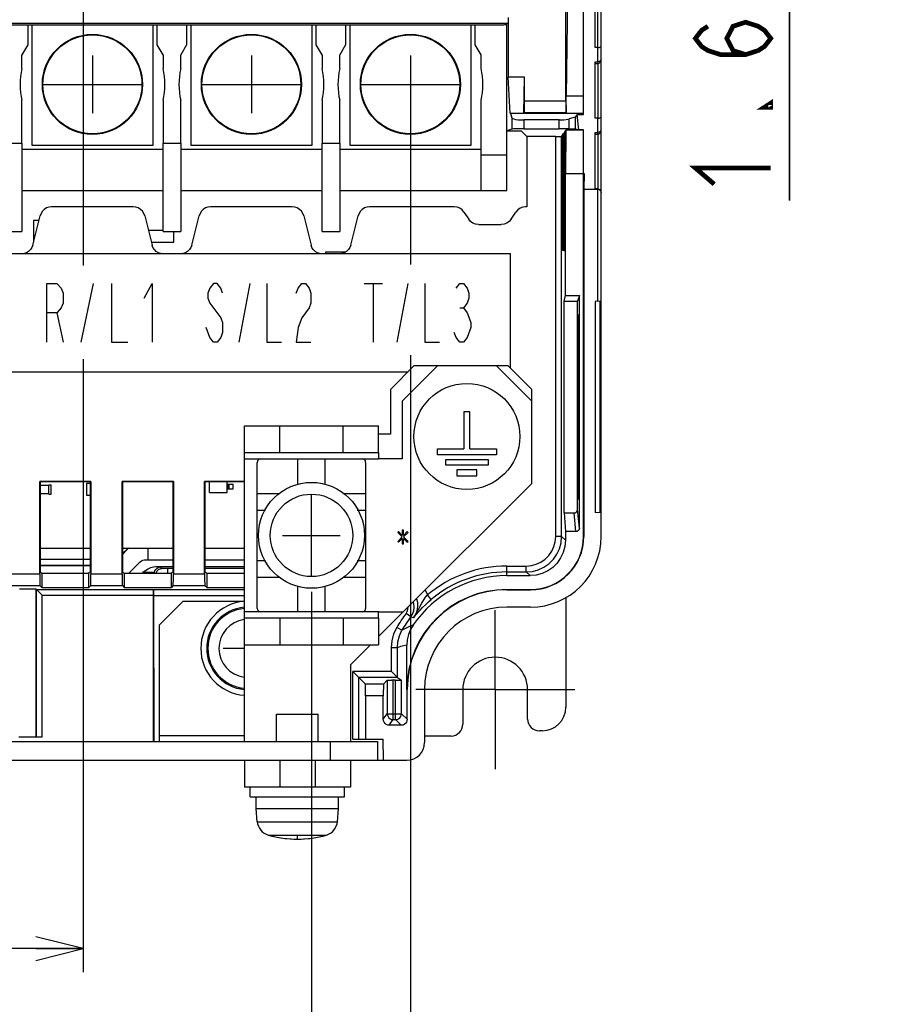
# Model space of a CAD drawing. Extents: x 31 to 410, y 32 to 287.
# Tile 27 of 41: x 288 to 325, y 115 to 157. Entities that reach past the tile are written whole.
import ezdxf

# ---------------------------------------------------------------- set-up
doc = ezdxf.new("R2010")
doc.units = 0
doc.header["$LTSCALE"] = 23.1
doc.linetypes.add('CENTER', pattern=[0.6, 0.375, -0.075, 0.075, -0.075])
doc.layers.get('0').update_dxf_attribs({"linetype": 'CONTINUOUS'})
for name, color, linetype in [('ALL_AXIS', 7, 'CONTINUOUS'), ('ALL_COSM', 7, 'CONTINUOUS'), ('ALL_CURVE', 7, 'CONTINUOUS'), ('ALL_DIM', 7, 'CONTINUOUS'), ('ALL_FEATURES', 7, 'CONTINUOUS')]:
    doc.layers.add(name, color=color, linetype=linetype)
doc.dimstyles.get("Standard").update_dxf_attribs({"dimtxt": 2.5, "dimasz": 2.5, "dimexe": 1.25, "dimexo": 0.625, "dimtad": 1, "dimcen": 2.5, "dimazin": 3, "dimtfac": 1, "dimtmove": 0, "dimatfit": 3})

# ---------------------------------------------------------------- blocks, each defined once
blk = doc.blocks.new('_OPEN')
at = {"color": 0, "linetype": 'BYBLOCK'}
for p, q in [((0, 0), (-1, 0.25)), ((-1, -0.25), (0, 0)), ((-1, 0), (0, 0))]:
    blk.add_line(p, q, dxfattribs=at)
blk = doc.blocks.new('*D21')
at = {"layer": 'ALL_DIM', "color": 2, "linetype": 'CONTINUOUS'}
for p, q in [((255.307, 132.65), (255.307, 108.358)), ((300.707, 132.51), (300.707, 108.358)), ((255.307, 109.358), (278.007, 109.358)), ((300.707, 109.358), (278.007, 109.358))]:
    blk.add_line(p, q, dxfattribs=at)
at = {"layer": 'ALL_DIM', "color": 2, "linetype": 'CONTINUOUS', "xscale": 2, "yscale": 2, "zscale": 2, "rotation": 180}
blk.add_blockref('_OPEN', (255.307, 109.358), dxfattribs=at)
at = {"layer": 'ALL_DIM', "color": 2, "linetype": 'CONTINUOUS', "xscale": 2, "yscale": 2, "zscale": 2}
blk.add_blockref('_OPEN', (300.707, 109.358), dxfattribs=at)
blk = doc.blocks.new('_DOT')
at = {"color": 0, "linetype": 'BYBLOCK'}
blk.add_line((-0.25, 0), (-1, 0), dxfattribs=at)
at = {"color": 0, "linetype": 'BYBLOCK', "const_width": 0.25}
blk.add_lwpolyline([(-0.125, 0, 1), (0.125, 0, 1)], format="xyb", close=True, dxfattribs=at)
blk = doc.blocks.new('*D24')
at = {"layer": 'ALL_DIM', "color": 2, "linetype": 'CONTINUOUS'}
for p, q in [((310.507, 160.658), (322.007, 160.658)), ((321.007, 160.658), (321.007, 160.908)), ((321.007, 160.908), (321.007, 160.258)), ((321.007, 149.131), (321.007, 160.258)), ((293.263, 159.858), (322.007, 159.858)), ((321.007, 159.858), (321.007, 149.131))]:
    blk.add_line(p, q, dxfattribs=at)
at = {"layer": 'ALL_DIM', "color": 2, "linetype": 'CONTINUOUS', "xscale": 2, "yscale": 2, "zscale": 2}
for name, p, rotation in [('_DOT', (321.007, 160.658), 270), ('_OPEN', (321.007, 159.858), 90)]:
    blk.add_blockref(name, p, dxfattribs=dict(at, rotation=rotation))
blk = doc.blocks.new('*D30')
at = {"layer": 'ALL_DIM', "color": 2, "linetype": 'CONTINUOUS'}
for p, q in [((291.007, 158.473), (291.007, 146.364)), ((263.007, 157.969), (263.007, 146.228)), ((263.007, 142.759), (263.007, 116.358)), ((291.007, 142.391), (291.007, 116.358)), ((263.007, 117.358), (277.007, 117.358)), ((291.007, 117.358), (277.007, 117.358))]:
    blk.add_line(p, q, dxfattribs=at)
at = {"layer": 'ALL_DIM', "color": 2, "linetype": 'CONTINUOUS', "xscale": 2, "yscale": 2, "zscale": 2, "rotation": 180}
blk.add_blockref('_OPEN', (263.007, 117.358), dxfattribs=at)
at = {"layer": 'ALL_DIM', "color": 2, "linetype": 'CONTINUOUS', "xscale": 2, "yscale": 2, "zscale": 2}
blk.add_blockref('_OPEN', (291.007, 117.358), dxfattribs=at)
blk = doc.blocks.new('*D40')
at = {"layer": 'ALL_DIM', "color": 2, "linetype": 'CONTINUOUS'}
for p, q in [((329.808, 165.197), (329.808, 108.392)), ((334.408, 161.047), (334.408, 108.392)), ((329.808, 109.392), (319.373, 109.392)), ((319.373, 109.392), (332.108, 109.392)), ((334.658, 109.392), (332.108, 109.392)), ((334.408, 109.392), (334.658, 109.392))]:
    blk.add_line(p, q, dxfattribs=at)
at = {"layer": 'ALL_DIM', "color": 2, "linetype": 'CONTINUOUS', "xscale": 2, "yscale": 2, "zscale": 2}
blk.add_blockref('_OPEN', (329.808, 109.392), dxfattribs=at)
at = {"layer": 'ALL_DIM', "color": 2, "linetype": 'CONTINUOUS', "xscale": 2, "yscale": 2, "zscale": 2, "rotation": 180}
blk.add_blockref('_DOT', (334.408, 109.392), dxfattribs=at)
blk = doc.blocks.new('*D42')
at = {"layer": 'ALL_DIM', "color": 2, "linetype": 'CONTINUOUS'}
for p, q in [((250.907, 153.058), (250.907, 146.391)), ((304.907, 153.058), (304.907, 146.416)), ((250.907, 142.849), (250.907, 100.358)), ((304.907, 142.565), (304.907, 100.358)), ((250.907, 101.358), (277.907, 101.358)), ((304.907, 101.358), (277.907, 101.358))]:
    blk.add_line(p, q, dxfattribs=at)
at = {"layer": 'ALL_DIM', "color": 2, "linetype": 'CONTINUOUS', "xscale": 2, "yscale": 2, "zscale": 2, "rotation": 180}
blk.add_blockref('_OPEN', (250.907, 101.358), dxfattribs=at)
at = {"layer": 'ALL_DIM', "color": 2, "linetype": 'CONTINUOUS', "xscale": 2, "yscale": 2, "zscale": 2}
blk.add_blockref('_OPEN', (304.907, 101.358), dxfattribs=at)

msp = doc.modelspace()

# ---------------------------------------------------------------- linework, layer by layer
at = {"color": 40, "linetype": 'CONTINUOUS'}
for p, q in [((291.407, 155.283), (291.407, 152.833)), ((298.157, 155.283), (298.157, 152.833)), ((304.907, 155.283), (304.907, 152.833)), ((289.305, 154.058), (293.508, 154.058)), ((296.055, 154.058), (300.258, 154.058)), ((302.805, 154.058), (307.008, 154.058))]:
    msp.add_line(p, q, dxfattribs=at)
at = {"color": 7, "linetype": 'CONTINUOUS'}
for p, q in [((289.138, 148.283), (288.907, 148.283)), ((288.907, 148.283), (288.907, 147.358)), ((294.407, 147.858), (293.782, 147.858)), ((294.857, 147.358), (294.857, 147.808)), ((293.907, 147.358), (294.857, 147.358)), ((302.15, 146.933), (301.304, 146.933)), ((301.304, 146.933), (301.304, 146.858)), ((291.331, 137.108), (291.157, 137.108)), ((291.157, 137.108), (291.157, 136.608)), ((291.157, 136.608), (291.331, 136.608))]:
    msp.add_line(p, q, dxfattribs=at)
for centre, radius in [((291.407, 154.058), 2.125), ((298.157, 154.058), 2.125), ((304.907, 154.058), 2.125), ((300.707, 134.908), 2.25)]:
    msp.add_circle(centre, radius, dxfattribs=at)
at = {"color": 9, "linetype": 'CONTINUOUS'}
for centre, radius in [((291.407, 154.058), 2.101), ((298.157, 154.058), 2.101), ((304.907, 154.058), 2.101), ((300.707, 134.908), 1.75)]:
    msp.add_circle(centre, radius, dxfattribs=at)
at = {"layer": 'ALL_AXIS', "color": 7, "linetype": 'CONTINUOUS'}
for p, q in [((288.407, 154.733), (288.407, 155.308)), ((294.407, 155.308), (294.407, 154.733)), ((295.157, 154.733), (295.157, 155.308)), ((301.157, 155.308), (301.157, 154.733)), ((301.907, 154.733), (301.907, 155.308)), ((307.907, 154.733), (307.907, 155.308)), ((288.407, 151.558), (288.407, 153.383)), ((294.407, 153.383), (294.407, 151.558)), ((295.157, 151.558), (295.157, 153.383)), ((301.157, 153.383), (301.157, 151.558)), ((301.907, 151.558), (301.907, 153.383)), ((307.907, 151.058), (307.907, 153.383)), ((297.132, 137.083), (297.382, 137.083)), ((297.132, 136.883), (297.382, 136.883)), ((297.212, 136.883), (297.212, 137.083)), ((297.382, 136.883), (297.382, 137.083)), ((298.407, 135.983), (298.76, 135.983)), ((302.653, 135.983), (303.007, 135.983)), ((289.182, 134.358), (291.331, 134.358)), ((292.682, 134.358), (294.831, 134.358)), ((296.182, 134.358), (297.857, 134.358)), ((298.407, 133.833), (298.76, 133.833)), ((302.653, 133.833), (303.007, 133.833)), ((299.22, 127.308), (300.993, 127.308)), ((299.22, 126.158), (299.22, 127.308)), ((300.993, 126.158), (300.993, 127.308)), ((298.107, 123.808), (298.107, 124.208)), ((302.107, 123.808), (302.107, 124.208)), ((298.107, 123.808), (302.107, 123.808)), ((298.357, 123.308), (298.357, 123.808)), ((301.857, 123.308), (301.857, 123.808)), ((298.357, 123.308), (301.857, 123.308)), ((298.406, 122.748), (298.357, 123.308)), ((301.808, 122.748), (301.857, 123.308))]:
    msp.add_line(p, q, dxfattribs=at)
at = {"layer": 'ALL_AXIS', "color": 9, "linetype": 'CONTINUOUS'}
for p, q in [((297.162, 136.883), (297.162, 137.083)), ((298.406, 122.748), (301.808, 122.748)), ((298.875, 122.179), (301.338, 122.179))]:
    msp.add_line(p, q, dxfattribs=at)
at = {"layer": 'ALL_AXIS', "color": 7, "linetype": 'CENTER'}
for q in [(308.507, 131.733), (305.132, 128.358), (311.882, 128.358), (308.507, 124.983)]:
    msp.add_line((308.507, 128.358), q, dxfattribs=at)
at = {"layer": 'ALL_AXIS', "color": 7, "linetype": 'CONTINUOUS'}
msp.add_circle((307.307, 139.108), 2.25, dxfattribs=at)
for centre, radius, start, end in [((291.407, 154.058), 3.075, 167.3196, 192.6804), ((291.407, 154.058), 3.075, 347.3196, 12.6804), ((298.157, 154.058), 3.075, 167.3196, 192.6804), ((298.157, 154.058), 3.075, 347.3196, 12.6804), ((304.907, 154.058), 3.075, 167.3196, 192.6804), ((304.907, 154.058), 3.075, 347.3196, 12.6804), ((298.007, 130.108), 2, 94.3539, 265.6461), ((298.007, 130.108), 1.75, 94.9921, 265.0079), ((299.053, 122.805), 0.65, 185, 254.1191), ((301.16, 122.805), 0.65, 285.8809, 355), ((300.107, 126.508), 4.5, 254.1191, 285.8809)]:
    msp.add_arc(centre, radius, start, end, dxfattribs=at)
at = {"layer": 'ALL_AXIS', "color": 9, "linetype": 'CONTINUOUS'}
for radius, start, end in [(1.701, 95.1847, 264.8153), (1.231, 97.2194, 262.7806)]:
    msp.add_arc((298.007, 130.108), radius, start, end, dxfattribs=at)
at = {"layer": 'ALL_COSM', "color": 7, "linetype": 'CONTINUOUS'}
for p, q in [((307.432, 140.158), (307.182, 140.158)), ((307.182, 140.158), (307.182, 138.583)), ((307.432, 138.583), (307.432, 140.158)), ((306.057, 138.583), (307.182, 138.583)), ((306.057, 138.333), (306.057, 138.583)), ((307.432, 138.583), (308.557, 138.583)), ((308.557, 138.583), (308.557, 138.333)), ((308.557, 138.333), (306.057, 138.333)), ((306.407, 138.133), (308.207, 138.133)), ((306.407, 137.883), (306.407, 138.133)), ((308.207, 138.133), (308.207, 137.883)), ((308.207, 137.883), (306.407, 137.883)), ((307.732, 137.683), (306.882, 137.683)), ((306.882, 137.683), (306.882, 137.433)), ((307.732, 137.433), (307.732, 137.683)), ((306.882, 137.433), (307.732, 137.433))]:
    msp.add_line(p, q, dxfattribs=at)
at = {"layer": 'ALL_CURVE', "color": 2, "linetype": 'CONTINUOUS'}
for p, q in [((289.472, 145.608), (289.902, 145.608)), ((289.472, 143.108), (289.472, 145.608)), ((289.902, 145.608), (290.074, 145.399)), ((290.933, 143.108), (291.449, 145.608)), ((292.222, 145.608), (292.222, 143.108)), ((293.597, 144.983), (293.941, 145.608)), ((293.941, 145.608), (293.941, 143.108)), ((296.543, 145.608), (296.386, 145.399)), ((296.699, 145.608), (296.543, 145.608)), ((296.855, 145.399), (296.699, 145.608)), ((297.636, 143.108), (298.105, 145.608)), ((298.808, 145.608), (298.808, 143.108)), ((300.136, 145.399), (300.293, 145.608)), ((300.293, 145.608), (300.449, 145.608)), ((300.449, 145.608), (300.605, 145.399)), ((302.941, 145.608), (303.722, 145.608)), ((303.332, 145.608), (303.332, 143.108)), ((304.347, 143.108), (304.816, 145.608)), ((305.519, 145.608), (305.519, 143.108)), ((306.847, 145.399), (307.003, 145.608)), ((307.003, 145.608), (307.16, 145.608)), ((307.16, 145.608), (307.316, 145.399)), ((290.074, 145.399), (290.16, 145.191)), ((290.16, 145.191), (290.16, 144.774)), ((296.386, 145.399), (296.308, 145.191)), ((296.308, 145.191), (296.308, 144.983)), ((296.933, 145.191), (296.855, 145.399)), ((300.058, 145.191), (300.136, 145.399)), ((300.605, 145.399), (300.683, 145.191)), ((300.683, 145.191), (300.683, 144.774)), ((307.316, 145.399), (307.394, 145.191)), ((307.394, 145.191), (307.394, 144.983)), ((290.16, 144.774), (290.074, 144.566)), ((296.308, 144.983), (296.386, 144.774)), ((296.386, 144.774), (296.855, 144.149)), ((300.683, 144.774), (300.605, 144.566)), ((307.316, 144.774), (307.16, 144.566)), ((307.394, 144.983), (307.316, 144.774)), ((289.902, 144.358), (289.472, 144.358)), ((290.074, 144.566), (289.902, 144.358)), ((289.902, 144.358), (290.16, 143.108)), ((300.605, 144.566), (300.293, 144.149)), ((307.003, 144.566), (307.16, 144.566)), ((307.16, 144.566), (307.316, 144.358)), ((307.316, 144.358), (307.472, 143.941)), ((296.855, 144.149), (296.933, 143.941)), ((296.933, 143.941), (296.933, 143.524)), ((300.293, 144.149), (300.136, 143.733)), ((307.472, 143.941), (307.472, 143.733)), ((296.386, 143.316), (296.23, 143.733)), ((296.933, 143.524), (296.855, 143.316)), ((300.136, 143.733), (300.058, 143.108)), ((306.847, 143.316), (306.769, 143.524)), ((307.472, 143.733), (307.316, 143.316)), ((292.222, 143.108), (292.91, 143.108)), ((296.543, 143.108), (296.386, 143.316)), ((296.699, 143.108), (296.543, 143.108)), ((296.855, 143.316), (296.699, 143.108)), ((298.808, 143.108), (299.433, 143.108)), ((300.058, 143.108), (300.683, 143.108)), ((305.519, 143.108), (306.144, 143.108)), ((307.003, 143.108), (306.847, 143.316)), ((307.16, 143.108), (307.003, 143.108)), ((307.316, 143.316), (307.16, 143.108))]:
    msp.add_line(p, q, dxfattribs=at)
at = {"layer": 'ALL_CURVE', "color": 40, "linetype": 'CONTINUOUS'}
for p, q in [((300.707, 133.158), (300.707, 136.658)), ((299.482, 134.908), (301.932, 134.908)), ((297.857, 130.108), (296.957, 130.108)), ((300.107, 122.008), (300.107, 122.132))]:
    msp.add_line(p, q, dxfattribs=at)
at = {"layer": 'ALL_CURVE', "color": 4, "linetype": 'CONTINUOUS'}
for p, q in [((304.4, 135.065), (304.369, 135.033)), ((304.557, 134.906), (304.4, 135.065)), ((304.619, 135.129), (304.557, 135.129)), ((304.557, 135.129), (304.557, 134.906)), ((304.619, 134.906), (304.619, 135.129)), ((304.775, 135.065), (304.619, 134.906)), ((304.807, 135.033), (304.775, 135.065)), ((304.369, 135.033), (304.557, 134.842)), ((304.557, 134.842), (304.369, 134.65)), ((304.369, 134.65), (304.4, 134.618)), ((304.4, 134.618), (304.557, 134.778)), ((304.557, 134.778), (304.557, 134.554)), ((304.619, 134.842), (304.807, 135.033)), ((304.807, 134.65), (304.619, 134.842)), ((304.619, 134.778), (304.775, 134.618)), ((304.619, 134.554), (304.619, 134.778)), ((304.775, 134.618), (304.807, 134.65)), ((304.557, 134.554), (304.619, 134.554))]:
    msp.add_line(p, q, dxfattribs=at)
at = {"layer": 'ALL_CURVE', "color": 40, "linetype": 'CONTINUOUS'}
msp.add_arc((300.107, 126.508), 4.5, 256.5066, 283.4934, dxfattribs=at)
at = {"layer": 'ALL_DIM', "color": 2, "linetype": 'CONTINUOUS', "const_width": 0.2}
for points in [[(319.14, 155.323), (318.607, 155.495), (318.34, 156.011), (318.607, 156.527), (319.14, 156.699), (319.673, 156.527), (319.94, 156.355), (320.207, 156.011), (319.94, 155.667), (319.673, 155.495), (319.14, 155.323), (318.073, 155.323), (317.54, 155.495), (317.273, 155.667), (317.007, 156.011), (317.273, 156.355), (317.54, 156.527)], [(320.207, 153.259), (320.207, 153.087), (319.94, 153.087), (320.207, 153.259)], [(317.807, 149.819), (317.007, 150.507), (320.207, 150.507)]]:
    msp.add_lwpolyline(points, dxfattribs=at)
at = {"layer": 'ALL_FEATURES', "color": 7, "linetype": 'CONTINUOUS'}
for p, q in [((312.257, 152.782), (312.257, 173.022)), ((313.007, 134.858), (313.007, 172.37)), ((311.617, 161.022), (311.526, 153.565)), ((312.755, 155.63), (312.755, 158.013)), ((311.507, 153.349), (311.507, 157.321)), ((309.059, 156.897), (309.059, 154.358)), ((287.907, 156.59), (308.876, 156.59)), ((288.657, 156.59), (288.657, 155.741)), ((288.832, 156.59), (288.832, 151.483)), ((293.982, 151.483), (293.982, 156.59)), ((294.157, 155.741), (294.157, 156.59)), ((295.407, 156.59), (295.407, 155.741)), ((295.582, 156.59), (295.582, 151.483)), ((300.732, 151.483), (300.732, 156.59)), ((300.907, 155.741), (300.907, 156.59)), ((302.157, 156.59), (302.157, 155.741)), ((302.332, 156.59), (302.332, 151.483)), ((307.482, 151.483), (307.482, 156.59)), ((307.657, 155.741), (307.657, 156.59)), ((308.876, 156.59), (309.046, 156.647)), ((308.928, 156.608), (309.007, 156.581)), ((309.007, 149.558), (309.007, 156.581)), ((288.657, 155.741), (288.407, 155.308)), ((294.407, 155.308), (294.157, 155.741)), ((295.407, 155.741), (295.157, 155.308)), ((301.157, 155.308), (300.907, 155.741)), ((302.157, 155.741), (301.907, 155.308)), ((307.907, 155.308), (307.657, 155.741)), ((312.857, 155.621), (312.755, 155.63)), ((312.755, 152.63), (312.755, 155.013)), ((312.755, 154.939), (312.87, 154.949)), ((309.757, 154.358), (309.059, 154.358)), ((309.139, 152.831), (309.059, 154.358)), ((309.73, 152.831), (309.757, 154.358)), ((309.757, 153.349), (309.757, 154.358)), ((312.257, 153.565), (311.526, 153.565)), ((311.53, 152.825), (311.526, 153.565)), ((309.139, 152.831), (309.73, 152.831)), ((309.139, 152.831), (309.164, 152.823)), ((312.257, 152.823), (309.164, 152.823)), ((309.164, 152.823), (309.218, 152.634)), ((309.748, 152.849), (309.73, 152.831)), ((311.53, 152.825), (311.513, 152.849)), ((312.257, 152.825), (311.53, 152.825)), ((311.905, 152.664), (311.653, 152.59)), ((311.984, 152.782), (311.905, 152.664)), ((311.905, 152.664), (311.905, 152.158)), ((311.984, 152.782), (312.257, 152.782)), ((312.063, 152.135), (311.984, 152.782)), ((312.857, 152.621), (312.755, 152.63)), ((311.229, 152.547), (309.717, 152.547)), ((309.218, 152.16), (309.007, 152.09)), ((309.007, 152.09), (309.607, 152.09)), ((309.85, 151.847), (309.607, 152.09)), ((309.717, 152.169), (311.229, 152.169)), ((311.077, 151.847), (309.85, 151.847)), ((309.85, 151.847), (309.85, 148.858)), ((311.327, 151.851), (311.35, 151.884)), ((311.371, 151.884), (311.35, 151.884)), ((311.35, 147.003), (311.35, 151.884)), ((311.371, 151.914), (311.423, 151.989)), ((311.371, 151.914), (311.371, 147.001)), ((311.444, 151.989), (311.423, 151.989)), ((311.423, 146.996), (311.423, 151.989)), ((311.444, 152.019), (311.508, 152.11)), ((311.444, 152.019), (311.444, 146.994)), ((311.508, 152.11), (311.486, 150.272)), ((312.257, 152.11), (311.508, 152.11)), ((311.905, 152.158), (311.653, 152.165)), ((312.063, 152.135), (311.905, 152.158)), ((312.257, 152.135), (312.063, 152.135)), ((312.257, 134.858), (312.257, 152.135)), ((312.755, 149.63), (312.755, 152.013)), ((312.755, 151.939), (312.87, 151.949)), ((288.407, 151.558), (288.407, 147.808)), ((288.832, 151.483), (293.982, 151.483)), ((294.407, 147.808), (294.407, 151.558)), ((295.157, 151.558), (295.157, 147.808)), ((295.582, 151.483), (300.732, 151.483)), ((301.157, 147.808), (301.157, 151.558)), ((301.907, 151.558), (301.907, 147.808)), ((302.332, 151.483), (307.482, 151.483)), ((288.407, 151.308), (294.407, 151.308)), ((295.157, 151.308), (301.157, 151.308)), ((301.907, 151.308), (307.907, 151.308)), ((307.907, 149.558), (307.907, 151.058)), ((311.486, 150.272), (312.281, 150.272)), ((311.486, 145.094), (311.486, 150.272)), ((312.281, 150.272), (312.27, 149.608)), ((288.407, 149.558), (294.407, 149.558)), ((295.157, 149.558), (301.157, 149.558)), ((301.907, 149.558), (309.007, 149.558)), ((312.27, 149.608), (312.857, 149.608)), ((312.27, 149.608), (312.27, 134.858)), ((312.87, 149.62), (312.755, 149.63)), ((312.998, 149.519), (313.006, 149.47)), ((293.141, 148.858), (289.672, 148.858)), ((299.891, 148.858), (296.422, 148.858)), ((306.764, 148.858), (303.172, 148.858)), ((309.85, 148.858), (309.799, 148.858)), ((288.876, 147.236), (289.187, 148.479)), ((293.626, 148.479), (293.937, 147.236)), ((295.626, 147.236), (295.937, 148.479)), ((300.376, 148.479), (300.687, 147.236)), ((302.376, 147.236), (302.687, 148.479)), ((307.18, 148.635), (307.383, 148.33)), ((309.18, 148.33), (309.383, 148.635)), ((307.799, 148.108), (308.764, 148.108)), ((287.657, 147.808), (288.407, 147.808)), ((294.407, 147.808), (295.157, 147.808)), ((301.157, 147.808), (301.907, 147.808)), ((309.157, 146.858), (250.157, 146.858)), ((309.157, 142.008), (309.157, 146.858)), ((311.371, 147.001), (311.35, 147.003)), ((311.444, 146.994), (311.423, 146.996)), ((311.431, 144.858), (311.486, 145.094)), ((311.486, 145.094), (312.085, 145.094)), ((312.085, 145.094), (312.007, 144.858)), ((312.085, 135.216), (312.085, 145.094)), ((311.431, 144.858), (312.007, 144.858)), ((311.431, 135.858), (311.431, 144.858)), ((312.007, 136.01), (312.007, 144.858)), ((313.007, 144.858), (312.757, 144.845)), ((312.757, 144.845), (312.757, 135.871)), ((312.968, 135.86), (312.968, 144.856)), ((312.017, 144.271), (312.046, 144.274)), ((312.017, 136.444), (312.017, 144.271)), ((312.046, 144.274), (312.046, 136.442)), ((313.007, 144.358), (312.968, 144.354)), ((261.057, 141.858), (304.807, 141.858)), ((305.057, 142.108), (304.057, 141.108)), ((306.057, 142.108), (305.057, 142.108)), ((309.057, 142.108), (308.557, 142.108)), ((310.057, 141.108), (309.057, 142.108)), ((304.057, 141.108), (304.057, 139.208)), ((310.057, 140.608), (310.057, 141.108)), ((297.857, 139.558), (303.557, 139.558)), ((297.857, 138.408), (297.857, 139.558)), ((299.357, 138.408), (299.357, 139.558)), ((302.057, 138.408), (302.057, 139.558)), ((303.557, 138.408), (303.557, 139.558)), ((304.057, 139.208), (303.557, 139.208)), ((298.407, 131.808), (298.407, 138.008)), ((298.557, 138.158), (302.857, 138.158)), ((300.132, 137.067), (300.132, 138.158)), ((301.282, 137.067), (301.282, 138.158)), ((303.007, 138.008), (303.007, 131.808)), ((291.344, 137.195), (289.169, 137.195)), ((289.169, 137.195), (289.182, 137.182)), ((289.169, 133.274), (289.169, 137.195)), ((291.331, 137.182), (289.182, 137.182)), ((289.182, 137.182), (289.182, 133.358)), ((291.344, 137.195), (291.331, 137.182)), ((291.331, 133.358), (291.331, 137.182)), ((291.344, 137.195), (291.344, 133.274)), ((294.844, 137.195), (292.669, 137.195)), ((292.669, 137.195), (292.682, 137.182)), ((292.669, 133.274), (292.669, 137.195)), ((294.831, 137.182), (292.682, 137.182)), ((292.682, 137.182), (292.682, 133.358)), ((294.844, 137.195), (294.831, 137.182)), ((294.831, 133.358), (294.831, 137.182)), ((294.844, 137.195), (294.844, 133.274)), ((297.857, 137.195), (296.169, 137.195)), ((296.169, 137.195), (296.182, 137.182)), ((296.169, 133.274), (296.169, 137.195)), ((297.857, 137.182), (296.182, 137.182)), ((296.182, 137.182), (296.182, 133.358)), ((296.382, 136.733), (296.382, 137.182)), ((297.132, 136.733), (297.132, 137.182)), ((289.182, 137.033), (289.557, 137.033)), ((289.557, 137.058), (289.657, 137.058)), ((289.557, 136.658), (289.557, 137.058)), ((289.657, 136.658), (289.657, 137.058)), ((296.382, 136.733), (297.132, 136.733)), ((289.182, 136.683), (289.557, 136.683)), ((289.557, 136.658), (289.657, 136.658)), ((298.407, 136.683), (299.339, 136.683)), ((302.074, 136.683), (303.007, 136.683)), ((312.046, 136.442), (312.017, 136.444)), ((312.968, 136.361), (313.007, 136.358)), ((311.431, 135.858), (311.857, 135.858)), ((311.431, 135.858), (311.486, 135.064)), ((313.007, 135.858), (312.757, 135.871)), ((311.936, 135.064), (311.486, 135.064)), ((311.486, 135.064), (311.486, 134.696)), ((292.682, 134.1), (292.901, 134.319)), ((292.947, 134.358), (292.901, 134.319)), ((293.752, 134.358), (293.752, 133.862)), ((293.757, 134.358), (293.757, 133.858)), ((293.608, 133.862), (293.752, 133.862)), ((293.757, 133.858), (293.752, 133.862)), ((294.831, 133.858), (293.757, 133.858)), ((297.857, 133.858), (296.182, 133.858)), ((291.331, 133.612), (289.182, 133.612)), ((292.949, 133.306), (293.432, 133.789)), ((294.1, 133.58), (294.831, 133.58)), ((296.182, 133.58), (297.857, 133.58)), ((289.182, 133.358), (289.257, 133.306)), ((289.257, 133.306), (291.257, 133.306)), ((289.257, 133.306), (289.257, 132.695)), ((291.331, 133.358), (291.257, 133.306)), ((291.257, 132.695), (291.257, 133.306)), ((292.682, 133.358), (292.757, 133.306)), ((292.757, 133.306), (294.757, 133.306)), ((292.757, 133.306), (292.757, 132.695)), ((294.831, 133.358), (294.757, 133.306)), ((294.757, 132.695), (294.757, 133.306)), ((296.182, 133.358), (296.257, 133.306)), ((296.257, 133.306), (297.857, 133.306)), ((296.257, 133.306), (296.257, 132.695)), ((298.407, 133.133), (299.339, 133.133)), ((302.074, 133.133), (303.007, 133.133)), ((309.007, 133.196), (309.986, 133.196)), ((288.305, 132.634), (289.007, 132.634)), ((289.007, 132.634), (289.278, 132.362)), ((289.007, 132.634), (289.007, 126.358)), ((289.178, 132.774), (289.257, 132.695)), ((289.257, 132.695), (291.257, 132.695)), ((291.335, 132.774), (291.257, 132.695)), ((292.678, 132.774), (292.757, 132.695)), ((292.757, 132.695), (294.757, 132.695)), ((293.994, 132.612), (294.002, 132.603)), ((294.835, 132.774), (294.757, 132.695)), ((296.178, 132.774), (296.257, 132.695)), ((296.257, 132.695), (297.857, 132.695)), ((300.132, 131.658), (300.132, 132.749)), ((301.282, 131.658), (301.282, 132.749)), ((309.007, 132.608), (310.007, 132.608)), ((309.007, 132.595), (310.007, 132.595)), ((293.998, 126.158), (293.998, 132.426)), ((294.006, 132.417), (294.007, 126.158)), ((311.507, 132.271), (311.507, 127.608)), ((295.257, 132.108), (294.257, 131.108)), ((295.257, 132.108), (297.857, 132.108)), ((310.007, 131.858), (309.007, 131.858)), ((297.857, 126.158), (297.857, 131.408)), ((302.857, 131.658), (298.557, 131.658)), ((299.357, 131.408), (299.357, 130.258)), ((302.057, 131.408), (302.057, 130.258)), ((303.557, 130.608), (304.607, 131.658)), ((303.557, 131.408), (303.557, 130.258)), ((294.257, 126.158), (294.257, 131.108)), ((297.857, 130.258), (303.557, 130.258)), ((302.357, 129.408), (303.207, 130.258)), ((304.757, 128.358), (304.757, 130.25)), ((302.357, 129.408), (302.357, 126.158)), ((303.001, 128.593), (302.466, 129.127)), ((304.355, 128.877), (304.105, 129.127)), ((304.355, 128.877), (304.53, 128.755)), ((303.925, 128.755), (303.763, 128.593)), ((304.28, 128.758), (304.11, 128.758)), ((303.007, 128.093), (303.007, 126.258)), ((303.757, 127.095), (303.757, 128.093)), ((304.77, 127.095), (304.77, 128.358)), ((305.507, 128.358), (305.507, 126.108)), ((307.132, 128.358), (307.132, 126.885)), ((309.882, 127.108), (309.882, 128.358)), ((304.52, 126.845), (304.007, 126.845)), ((289.278, 126.331), (288.278, 126.331)), ((288.305, 126.358), (289.007, 126.358)), ((289.029, 126.336), (289.007, 126.358)), ((306.636, 126.385), (305.507, 126.375)), ((310.507, 126.608), (310.382, 126.608)), ((281.757, 126.158), (303.507, 126.158)), ((301.507, 126.158), (301.507, 125.358)), ((302.466, 126.258), (303.757, 126.258)), ((303.507, 126.158), (303.507, 125.358)), ((303.772, 125.358), (303.757, 126.258)), ((297.857, 125.358), (297.857, 124.208)), ((299.357, 125.358), (299.357, 124.208)), ((300.857, 125.358), (300.857, 124.208)), ((302.357, 125.358), (302.357, 124.208)), ((303.507, 125.358), (304.757, 125.358))]:
    msp.add_line(p, q, dxfattribs=at)
at = {"layer": 'ALL_FEATURES', "color": 9, "linetype": 'CONTINUOUS'}
for p, q in [((312.87, 155.62), (312.87, 157.949)), ((309.046, 156.647), (259.046, 156.647)), ((312.857, 155.621), (312.857, 155.022)), ((312.755, 155.013), (312.857, 155.022)), ((312.87, 154.949), (312.87, 152.62)), ((312.978, 155.066), (312.945, 155.043)), ((311.507, 153.349), (309.757, 153.349)), ((309.218, 152.634), (309.218, 152.16)), ((311.513, 152.849), (309.748, 152.849)), ((312.857, 152.621), (312.857, 152.022)), ((309.717, 152.547), (309.717, 152.169)), ((311.229, 152.169), (311.229, 152.547)), ((311.653, 152.165), (311.653, 152.59)), ((311.077, 134.855), (311.077, 151.847)), ((311.327, 134.855), (311.327, 151.851)), ((312.755, 152.013), (312.857, 152.022)), ((312.87, 151.949), (312.87, 149.62)), ((312.978, 152.066), (312.945, 152.043)), ((287.657, 151.558), (288.407, 151.558)), ((294.407, 151.558), (295.157, 151.558)), ((301.157, 151.558), (301.907, 151.558)), ((309.007, 151.058), (307.907, 151.058)), ((312.857, 149.608), (312.857, 144.85)), ((312.964, 135.86), (312.964, 144.855)), ((297.857, 138.158), (298.557, 138.158)), ((302.857, 138.158), (303.557, 138.158)), ((312.085, 135.216), (312.007, 136.01)), ((311.936, 135.064), (311.857, 135.858)), ((311.327, 134.855), (311.077, 134.855)), ((311.486, 134.696), (311.327, 134.855)), ((312.27, 134.858), (312.257, 134.858)), ((292.892, 134.341), (292.682, 134.131)), ((292.876, 134.358), (292.892, 134.341)), ((292.912, 134.358), (292.892, 134.341)), ((292.892, 134.341), (292.901, 134.319)), ((291.331, 133.884), (289.182, 133.884)), ((291.331, 133.634), (289.182, 133.634)), ((294.36, 133.504), (294.297, 133.568)), ((294.831, 133.498), (294.61, 133.498)), ((294.61, 133.306), (294.61, 133.498)), ((297.857, 133.498), (296.182, 133.498)), ((309.007, 133.605), (309.827, 133.605)), ((309.007, 133.196), (309.007, 133.605)), ((309.827, 133.355), (309.827, 133.605)), ((287.844, 133.274), (289.169, 133.274)), ((291.344, 133.274), (292.669, 133.274)), ((293.547, 133.337), (293.547, 133.306)), ((294.059, 133.306), (294.047, 133.318)), ((294.047, 133.318), (294.047, 133.306)), ((294.844, 133.274), (296.169, 133.274)), ((309.007, 133.355), (309.827, 133.355)), ((309.986, 133.196), (309.827, 133.355)), ((287.835, 132.774), (289.178, 132.774)), ((289.029, 132.612), (293.994, 132.612)), ((289.029, 126.336), (289.029, 132.612)), ((291.335, 132.774), (292.678, 132.774)), ((294.002, 132.603), (297.857, 132.603)), ((294.835, 132.774), (296.178, 132.774)), ((305.537, 132.588), (305.633, 132.377)), ((309.007, 132.608), (309.007, 132.595)), ((310.007, 132.595), (310.007, 132.608)), ((289.278, 132.362), (293.998, 132.362)), ((289.278, 126.331), (289.278, 132.362)), ((294.007, 132.353), (297.857, 132.353)), ((305.794, 132.185), (305.633, 132.377)), ((298.557, 131.658), (297.857, 131.658)), ((303.557, 131.658), (302.857, 131.658)), ((304.92, 131.441), (304.721, 131.592)), ((304.549, 130.875), (304.331, 130.997)), ((304.355, 130.137), (304.105, 130.137)), ((304.105, 129.127), (304.105, 130.137)), ((304.355, 128.877), (304.355, 130.137)), ((304.105, 129.127), (302.466, 129.127)), ((302.466, 126.258), (302.466, 129.127)), ((304.355, 128.877), (302.716, 128.877)), ((302.716, 126.258), (302.716, 128.877)), ((303.763, 128.593), (303.001, 128.593)), ((303.925, 128.755), (303.925, 127.335)), ((304.175, 127.085), (304.175, 128.758)), ((304.28, 127.085), (304.28, 128.758)), ((304.53, 127.335), (304.53, 128.755)), ((303.757, 128.093), (303.007, 128.093)), ((304.757, 128.358), (304.77, 128.358)), ((303.757, 127.095), (303.925, 127.335)), ((303.925, 127.335), (304.53, 127.335)), ((304.77, 127.095), (304.53, 127.335)), ((304.007, 126.845), (304.175, 127.085)), ((304.175, 127.085), (304.28, 127.085)), ((304.52, 126.845), (304.28, 127.085)), ((294.257, 126.408), (297.857, 126.408))]:
    msp.add_line(p, q, dxfattribs=at)
at = {"layer": 'ALL_FEATURES', "color": 3, "linetype": 'CONTINUOUS'}
for p, q in [((306.057, 142.108), (304.557, 140.608)), ((308.557, 142.108), (306.057, 142.108)), ((310.057, 140.608), (308.557, 142.108)), ((304.557, 140.608), (304.557, 138.158)), ((310.057, 137.108), (310.057, 140.608)), ((303.557, 138.408), (297.857, 138.408)), ((297.857, 131.408), (297.857, 138.408)), ((303.557, 138.408), (303.557, 138.158)), ((304.557, 138.158), (303.557, 138.158)), ((304.607, 131.658), (310.057, 137.108)), ((297.857, 131.408), (303.557, 131.408)), ((303.557, 131.658), (304.607, 131.658)), ((303.557, 131.408), (303.557, 131.658)), ((252.507, 125.358), (303.507, 125.358)), ((302.357, 124.208), (297.857, 124.208))]:
    msp.add_line(p, q, dxfattribs=at)
at = {"layer": 'ALL_FEATURES', "color": 7, "linetype": 'CONTINUOUS'}
for points in [[(309.059, 156.897), (309.059, 156.833), (309.057, 156.773), (309.055, 156.722), (309.053, 156.682), (309.049, 156.656), (309.046, 156.647)], [(312.857, 155.621), (312.861, 155.621), (312.865, 155.62), (312.87, 155.62)], [(312.87, 155.62), (312.915, 155.625), (312.953, 155.635), (312.982, 155.649), (313.001, 155.665), (313.007, 155.682)], [(309.748, 152.849), (309.75, 152.863), (309.752, 152.901), (309.753, 152.961), (309.755, 153.04), (309.756, 153.134), (309.756, 153.239), (309.757, 153.349)], [(311.507, 153.349), (311.507, 153.239), (311.507, 153.134), (311.508, 153.04), (311.509, 152.961), (311.51, 152.901), (311.511, 152.863), (311.513, 152.849)], [(309.218, 152.634), (309.24, 152.611), (309.294, 152.59), (309.374, 152.572), (309.476, 152.558), (309.593, 152.549), (309.717, 152.547)], [(312.857, 152.621), (312.861, 152.621), (312.865, 152.62), (312.87, 152.62)], [(312.87, 152.62), (312.915, 152.625), (312.953, 152.635), (312.982, 152.649), (313.001, 152.665), (313.007, 152.682)], [(311.229, 152.547), (311.329, 152.548), (311.426, 152.554), (311.514, 152.563), (311.591, 152.575), (311.653, 152.59)], [(309.717, 152.169), (309.592, 152.168), (309.475, 152.168), (309.373, 152.166), (309.293, 152.165), (309.24, 152.163), (309.218, 152.16)], [(311.077, 151.847), (311.141, 151.847), (311.201, 151.847), (311.253, 151.848), (311.292, 151.849), (311.318, 151.85), (311.327, 151.851)], [(311.653, 152.165), (311.574, 152.166), (311.472, 152.168), (311.355, 152.168), (311.229, 152.169)], [(312.857, 149.608), (312.89, 149.604), (312.923, 149.592), (312.954, 149.572), (312.979, 149.545), (312.997, 149.51), (313.006, 149.47)], [(312.87, 149.62), (312.909, 149.611), (312.946, 149.59), (312.977, 149.559), (312.998, 149.519)], [(289.672, 148.858), (289.562, 148.846), (289.458, 148.81), (289.364, 148.752), (289.285, 148.675), (289.225, 148.582), (289.187, 148.479)], [(293.626, 148.479), (293.588, 148.582), (293.528, 148.675), (293.449, 148.752), (293.355, 148.81), (293.251, 148.846), (293.141, 148.858)], [(296.422, 148.858), (296.312, 148.846), (296.208, 148.81), (296.114, 148.752), (296.035, 148.675), (295.975, 148.582), (295.937, 148.479)], [(300.376, 148.479), (300.338, 148.582), (300.278, 148.675), (300.199, 148.752), (300.105, 148.81), (300.001, 148.846), (299.891, 148.858)], [(303.172, 148.858), (303.062, 148.846), (302.958, 148.81), (302.864, 148.752), (302.785, 148.675), (302.725, 148.582), (302.687, 148.479)], [(307.18, 148.635), (307.1, 148.728), (307, 148.799), (306.886, 148.843), (306.764, 148.858)], [(309.799, 148.858), (309.678, 148.843), (309.563, 148.799), (309.463, 148.728), (309.383, 148.635)], [(307.799, 148.108), (307.678, 148.123), (307.563, 148.167), (307.463, 148.237), (307.383, 148.33)], [(309.18, 148.33), (309.1, 148.237), (309, 148.167), (308.886, 148.123), (308.764, 148.108)], [(288.876, 147.236), (288.838, 147.133), (288.778, 147.041), (288.699, 146.964), (288.605, 146.906), (288.501, 146.87), (288.391, 146.858)], [(294.422, 146.858), (294.312, 146.87), (294.208, 146.906), (294.114, 146.964), (294.035, 147.041), (293.975, 147.133), (293.937, 147.236)], [(295.626, 147.236), (295.588, 147.133), (295.528, 147.041), (295.449, 146.964), (295.355, 146.906), (295.251, 146.87), (295.141, 146.858)], [(301.172, 146.858), (301.062, 146.87), (300.958, 146.906), (300.864, 146.964), (300.785, 147.041), (300.725, 147.133), (300.687, 147.236)], [(302.376, 147.236), (302.338, 147.133), (302.278, 147.041), (302.199, 146.964), (302.105, 146.906), (302.001, 146.87), (301.891, 146.858)], [(311.857, 135.858), (311.903, 135.865), (311.944, 135.886), (311.978, 135.92), (311.999, 135.962), (312.007, 136.01)], [(312.085, 135.216), (312.078, 135.169), (312.056, 135.126), (312.023, 135.093), (311.982, 135.072), (311.936, 135.064)], [(311.486, 134.696), (311.463, 134.435), (311.395, 134.183), (311.285, 133.946), (311.135, 133.732), (310.95, 133.547), (310.736, 133.397), (310.499, 133.286), (310.246, 133.219), (309.986, 133.196)], [(293.432, 133.789), (293.483, 133.829), (293.544, 133.854), (293.608, 133.862)], [(293.547, 133.337), (293.665, 133.418), (293.779, 133.486), (293.891, 133.538), (293.997, 133.57), (294.1, 133.58)], [(289.169, 133.274), (289.17, 133.164), (289.17, 133.059), (289.171, 132.965), (289.173, 132.886), (289.174, 132.826), (289.176, 132.788), (289.178, 132.774)], [(291.335, 132.774), (291.337, 132.788), (291.339, 132.826), (291.341, 132.886), (291.342, 132.965), (291.343, 133.059), (291.344, 133.164), (291.344, 133.274)], [(292.669, 133.274), (292.67, 133.164), (292.67, 133.059), (292.671, 132.965), (292.673, 132.886), (292.674, 132.826), (292.676, 132.788), (292.678, 132.774)], [(294.835, 132.774), (294.837, 132.788), (294.839, 132.826), (294.841, 132.886), (294.842, 132.965), (294.843, 133.059), (294.844, 133.164), (294.844, 133.274)], [(296.169, 133.274), (296.17, 133.164), (296.17, 133.059), (296.171, 132.965), (296.173, 132.886), (296.174, 132.826), (296.176, 132.788), (296.178, 132.774)], [(293.994, 132.612), (293.995, 132.603), (293.996, 132.577), (293.997, 132.537), (293.997, 132.486), (293.998, 132.426)], [(294.006, 132.417), (294.006, 132.477), (294.005, 132.528), (294.004, 132.568), (294.003, 132.594), (294.002, 132.603)], [(305.021, 131.1), (304.907, 130.905), (304.824, 130.695), (304.774, 130.475), (304.757, 130.25)], [(303.007, 128.093), (303.006, 128.203), (303.006, 128.308), (303.005, 128.402), (303.004, 128.481), (303.003, 128.541), (303.002, 128.579), (303.001, 128.593)], [(303.763, 128.593), (303.761, 128.579), (303.76, 128.541), (303.759, 128.481), (303.758, 128.402), (303.757, 128.308), (303.757, 128.203), (303.757, 128.093)], [(303.925, 128.755), (303.934, 128.755), (303.959, 128.756), (303.999, 128.757), (304.051, 128.757), (304.11, 128.758)], [(304.28, 128.758), (304.344, 128.758), (304.403, 128.757), (304.455, 128.757), (304.495, 128.756), (304.52, 128.755), (304.53, 128.755)], [(304.007, 126.845), (303.942, 126.853), (303.882, 126.878), (303.83, 126.918), (303.79, 126.97), (303.765, 127.03), (303.757, 127.095)], [(304.77, 127.095), (304.761, 127.03), (304.736, 126.97), (304.696, 126.918), (304.645, 126.878), (304.584, 126.853), (304.52, 126.845)], [(289.214, 126.332), (289.155, 126.332), (289.103, 126.333), (289.063, 126.334), (289.038, 126.335), (289.029, 126.336)]]:
    msp.add_lwpolyline(points, dxfattribs=at)
at = {"layer": 'ALL_FEATURES', "color": 9, "linetype": 'CONTINUOUS'}
for points in [[(313.007, 155.128), (312.999, 155.096), (312.978, 155.066)], [(312.945, 155.043), (312.903, 155.027), (312.857, 155.022)], [(312.857, 155.022), (312.861, 154.983), (312.866, 154.958), (312.87, 154.949)], [(312.945, 152.043), (312.903, 152.027), (312.857, 152.022)], [(312.857, 152.022), (312.861, 151.983), (312.866, 151.958), (312.87, 151.949)], [(313.007, 152.128), (312.999, 152.096), (312.978, 152.066)], [(309.827, 133.355), (310.087, 133.377), (310.339, 133.445), (310.577, 133.555), (310.791, 133.705), (310.976, 133.891), (311.126, 134.105), (311.237, 134.342), (311.304, 134.595), (311.327, 134.855)], [(309.827, 133.605), (310.043, 133.623), (310.254, 133.68), (310.452, 133.772), (310.63, 133.897), (310.785, 134.051), (310.91, 134.23), (311.002, 134.428), (311.058, 134.638), (311.077, 134.855)], [(294.047, 133.318), (294.059, 133.395), (294.095, 133.464), (294.15, 133.52), (294.22, 133.555), (294.297, 133.568)], [(294.297, 133.568), (294.281, 133.571), (294.242, 133.574), (294.181, 133.577), (294.1, 133.58)], [(294.119, 133.306), (294.123, 133.331), (294.158, 133.401), (294.213, 133.456), (294.283, 133.492), (294.36, 133.504)], [(294.61, 133.498), (294.555, 133.498), (294.503, 133.498), (294.456, 133.499), (294.417, 133.5), (294.387, 133.501), (294.368, 133.503), (294.36, 133.504)], [(294.047, 133.318), (294.037, 133.321), (294.013, 133.324), (293.975, 133.327), (293.925, 133.33), (293.864, 133.332), (293.793, 133.334), (293.715, 133.336), (293.632, 133.336), (293.547, 133.337)], [(305.036, 131.406), (305.094, 131.485), (305.152, 131.574), (305.21, 131.674), (305.268, 131.782), (305.328, 131.901), (305.396, 132.032), (305.473, 132.163), (305.554, 132.279), (305.633, 132.377)], [(305.159, 132.211), (305.174, 132.174), (305.203, 132.043), (305.211, 131.908), (305.198, 131.773), (305.164, 131.643), (305.109, 131.519), (305.036, 131.406)], [(305.036, 131.406), (305.077, 131.457), (305.124, 131.515), (305.178, 131.578), (305.242, 131.651), (305.321, 131.737), (305.422, 131.842), (305.543, 131.96), (305.67, 132.078), (305.794, 132.185)], [(304.721, 131.592), (304.771, 131.675), (304.804, 131.766), (304.817, 131.861), (304.817, 131.868)], [(304.92, 131.441), (304.997, 131.567), (305.046, 131.705), (305.067, 131.851), (305.059, 131.998), (305.035, 132.086)], [(305.036, 131.406), (304.978, 131.424), (304.92, 131.441)], [(304.105, 130.137), (304.13, 130.432), (304.207, 130.724), (304.331, 130.997)], [(305.021, 131.1), (304.863, 131.031), (304.705, 130.956), (304.549, 130.874)], [(304.355, 130.137), (304.377, 130.39), (304.442, 130.64), (304.549, 130.874)], [(304.757, 130.25), (304.623, 130.218), (304.489, 130.181), (304.355, 130.137)], [(303.925, 127.335), (303.933, 127.27), (303.958, 127.21), (303.998, 127.158), (304.05, 127.118), (304.11, 127.093), (304.175, 127.085)], [(304.28, 127.085), (304.344, 127.093), (304.405, 127.118), (304.456, 127.158), (304.496, 127.21), (304.521, 127.27), (304.53, 127.335)]]:
    msp.add_lwpolyline(points, dxfattribs=at)
at = {"layer": 'ALL_FEATURES', "color": 7, "linetype": 'CONTINUOUS'}
for centre, radius, start, end in [((312.857, 155.099), 0.15, 275.0006, 360), ((312.857, 152.099), 0.15, 275.0006, 360), ((298.557, 138.008), 0.15, 90, 180), ((302.857, 138.008), 0.15, 0, 90), ((310.007, 134.858), 3, 270, 360), ((310.007, 134.858), 2.263, 270, 360), ((310.007, 134.858), 2.25, 270, 360), ((309.007, 128.358), 4.838, 90, 145.4689), ((309.007, 128.358), 4.25, 90, 180), ((309.007, 128.358), 4.237, 90, 180), ((298.557, 131.808), 0.15, 180, 270), ((302.857, 131.808), 0.15, 270, 360), ((309.007, 128.358), 3.5, 90, 180), ((308.507, 128.358), 1.375, 0, 180), ((310.507, 127.608), 1, 270, 360), ((306.632, 126.885), 0.5, 270.5, 0.0027), ((310.382, 127.108), 0.5, 180, 270), ((304.757, 126.108), 0.75, 270, 360)]:
    msp.add_arc(centre, radius, start, end, dxfattribs=at)
at = {"layer": 'ALL_FEATURES', "color": 9, "linetype": 'CONTINUOUS'}
for radius, start, end in [(5.247, 90, 130.0088), (4.997, 90, 130.0083), (5.369, 142.9595, 150.55), (5.119, 142.9595, 150.5511)]:
    msp.add_arc((309.007, 128.358), radius, start, end, dxfattribs=at)

# ---------------------------------------------------------------- dimensions: what is measured, and where the dimension line sits
at = {"layer": 'ALL_DIM', "color": 2, "linetype": 'CONTINUOUS'}
dim = msp.add_linear_dim(base=(334.408, 109.392), p1=(329.808, 165.197), p2=(334.408, 161.047), dimstyle='Standard', override={"dimblk2": 'DOT', "dimsah": 1}, dxfattribs=at)
dim.commit()
dim.dimension.update_dxf_attribs({"geometry": '*D40', "text_midpoint": (319.373, 110.192), "dimtype": 128})
dim = msp.add_linear_dim(base=(321.007, 160.658), p1=(293.263, 159.858), p2=(310.507, 160.658), angle=90, dimstyle='Standard', override={"dimblk2": 'DOT', "dimsah": 1}, dxfattribs=at)
dim.commit()
dim.dimension.update_dxf_attribs({"geometry": '*D24', "text_midpoint": (320.207, 149.131), "dimtype": 128})
for base, p1, p2, picture, middle in [((291.007, 117.358), (263.007, 157.969), (291.007, 158.473), '*D30', (267.375, 118.158)), ((300.707, 109.358), (255.307, 132.65), (300.707, 132.51), '*D21', (272.503, 110.158))]:
    dim = msp.add_linear_dim(base=base, p1=p1, p2=p2, dimstyle='Standard', dxfattribs=at)
    dim.commit()
    dim.dimension.update_dxf_attribs({"geometry": picture, "text_midpoint": middle, "dimtype": 128})
dim = msp.add_linear_dim(base=(250.907, 101.358), p1=(304.907, 153.058), p2=(250.907, 153.058), angle=180, dimstyle='Standard', dxfattribs=at)
dim.commit()
dim.dimension.update_dxf_attribs({"geometry": '*D42', "text_midpoint": (262.771, 102.158), "dimtype": 128})

doc.saveas('drawing.dxf')
